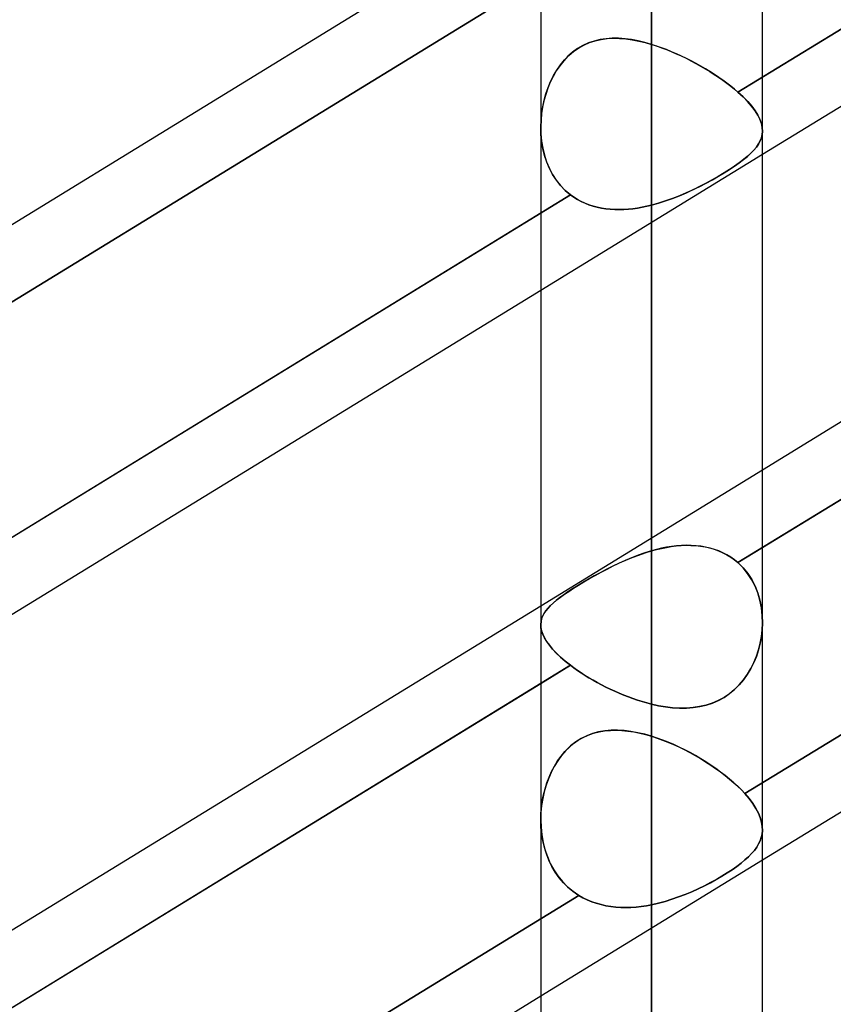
# Model space of a CAD drawing. Header units: millimetres. Extents: x -97 to 81, y -215 to 215.
# Tile 31 of 82: x -38.4 to -32.81, y -56.27 to -49.5. Entities that reach past the tile are written whole.
import ezdxf

# ---------------------------------------------------------------- set-up
doc = ezdxf.new("R2010")
doc.units = ezdxf.units.MM
doc.layers.add('MAIN-1', color=7, linetype='Continuous')
doc.layers.add('MAIN-2', color=7, linetype='Continuous')

msp = doc.modelspace()

# ---------------------------------------------------------------- linework, layer by layer
at = {"layer": 'MAIN-1'}
for p, q in [((-34.0563, 0), (-34.0563, -110.5782)), ((-34.8188, 0), (-34.8188, -110.012)), ((-33.2938, -110.045), (-33.2938, 0)), ((-26.0188, -45.9665), (-33.2938, -50.4238)), ((-26.0188, -48.1363), (-33.2938, -52.5936)), ((-34.8188, -48.6754), (-42.0938, -53.1328)), ((-33.2938, -53.1262), (-26.0188, -48.6689)), ((-42.0938, -53.6654), (-34.8188, -49.208)), ((-26.0188, -50.819), (-33.2938, -55.2763)), ((-34.8187, -51.3582), (-41.7125, -55.5819)), ((-34.8188, -53.528), (-41.7125, -57.7517)), ((-41.7125, -58.2843), (-34.8188, -54.0606)), ((-34.8187, -56.2107), (-41.7125, -60.4344))]:
    msp.add_line(p, q, dxfattribs=at)
at = {"layer": 'MAIN-2'}
for p, q in [((-34.0563, 0), (-34.0563, -109.5386)), ((-34.0563, -109.5386), (-34.0563, 0)), ((-34.0563, -110.5782), (-34.0563, 0)), ((-25.8126, -45.3075), (-33.4626, -49.9947)), ((-33.4626, -49.9947), (-25.8126, -45.3075)), ((-25.8126, -48.5426), (-33.4626, -53.2297)), ((-34.5568, -49.0476), (-42.2205, -53.7431)), ((-34.3695, -49.6268), (-34.4112, -49.6331)), ((-34.4041, -49.6318), (-34.3623, -49.6261)), ((-34.3267, -49.624), (-34.3695, -49.6268)), ((-34.3623, -49.6261), (-34.3197, -49.6238)), ((-34.2831, -49.6243), (-34.3267, -49.624)), ((-34.3197, -49.6238), (-34.2765, -49.6246)), ((-34.2387, -49.6275), (-34.2831, -49.6243)), ((-34.2765, -49.6246), (-34.2329, -49.6282)), ((-34.5654, -49.6948), (-34.5997, -49.7196)), ((-34.594, -49.7151), (-34.5595, -49.691)), ((-34.5289, -49.6735), (-34.5654, -49.6948)), ((-34.5595, -49.691), (-34.5227, -49.6703)), ((-34.491, -49.6562), (-34.5289, -49.6735)), ((-34.5227, -49.6703), (-34.4844, -49.6537)), ((-34.4517, -49.6428), (-34.491, -49.6562)), ((-34.4844, -49.6537), (-34.4449, -49.6409)), ((-34.4112, -49.6331), (-34.4517, -49.6428)), ((-34.4449, -49.6409), (-34.4041, -49.6318)), ((-34.1937, -49.6335), (-34.2387, -49.6275)), ((-34.2329, -49.6282), (-34.1891, -49.6343)), ((-34.1482, -49.6421), (-34.1937, -49.6335)), ((-34.1891, -49.6343), (-34.1451, -49.6428)), ((-34.1023, -49.653), (-34.1482, -49.6421)), ((-34.1451, -49.6428), (-34.1009, -49.6534)), ((-34.0563, -49.6661), (-34.1023, -49.653)), ((-34.1009, -49.6534), (-34.0563, -49.6661)), ((-34.0563, -49.6661), (-34.0226, -49.6768)), ((-34.0218, -49.6772), (-34.0563, -49.6661)), ((-34.0563, -53.1484), (-34.0563, -49.6661)), ((-34.0563, -49.6661), (-34.0563, -53.1484)), ((-34.0226, -49.6768), (-33.9888, -49.6886)), ((-33.9872, -49.6892), (-34.0218, -49.6772)), ((-33.9888, -49.6886), (-33.9549, -49.7015)), ((-33.9528, -49.7023), (-33.9872, -49.6892)), ((-34.6315, -49.7477), (-34.6609, -49.7787)), ((-34.6559, -49.773), (-34.6261, -49.7425)), ((-34.5997, -49.7196), (-34.6315, -49.7477)), ((-34.6261, -49.7425), (-34.594, -49.7151)), ((-33.9549, -49.7015), (-33.9209, -49.7152)), ((-33.9184, -49.7163), (-33.9528, -49.7023)), ((-33.9209, -49.7152), (-33.8869, -49.7299)), ((-33.8842, -49.7311), (-33.9184, -49.7163)), ((-33.8869, -49.7299), (-33.8529, -49.7454)), ((-33.8502, -49.7467), (-33.8842, -49.7311)), ((-33.8529, -49.7454), (-33.8191, -49.7618)), ((-33.8166, -49.763), (-33.8502, -49.7467)), ((-33.8191, -49.7618), (-33.7854, -49.7789)), ((-34.6879, -49.8125), (-34.7124, -49.8488)), ((-34.7083, -49.8423), (-34.6833, -49.8063)), ((-34.6609, -49.7787), (-34.6879, -49.8125)), ((-34.6833, -49.8063), (-34.6559, -49.773)), ((-33.7832, -49.78), (-33.8166, -49.763)), ((-33.7854, -49.7789), (-33.7523, -49.7965)), ((-33.7503, -49.7976), (-33.7832, -49.78)), ((-33.7523, -49.7965), (-33.7197, -49.8148)), ((-33.7179, -49.8157), (-33.7503, -49.7976)), ((-33.7197, -49.8148), (-33.6876, -49.8335)), ((-33.6861, -49.8344), (-33.7179, -49.8157)), ((-34.7343, -49.887), (-34.7536, -49.9269)), ((-34.7509, -49.9208), (-34.7308, -49.8806)), ((-34.7124, -49.8488), (-34.7343, -49.887)), ((-34.7308, -49.8806), (-34.7083, -49.8423)), ((-33.6876, -49.8335), (-33.6562, -49.8527)), ((-33.655, -49.8535), (-33.6861, -49.8344)), ((-33.6562, -49.8527), (-33.6256, -49.8723)), ((-33.6245, -49.873), (-33.655, -49.8535)), ((-33.6256, -49.8723), (-33.5957, -49.8923)), ((-33.5948, -49.8929), (-33.6245, -49.873)), ((-33.5957, -49.8923), (-33.5666, -49.9126)), ((-33.566, -49.9131), (-33.5948, -49.8929)), ((-34.7834, -50.006), (-34.7684, -49.9627)), ((-34.7536, -49.9269), (-34.7704, -49.9681)), ((-34.7684, -49.9627), (-34.7509, -49.9208)), ((-33.5666, -49.9126), (-33.5387, -49.9331)), ((-33.5383, -49.9334), (-33.566, -49.9131)), ((-33.5387, -49.9331), (-33.5121, -49.9536)), ((-33.5118, -49.9538), (-33.5383, -49.9334)), ((-33.5121, -49.9536), (-33.4867, -49.9741)), ((-33.4866, -49.9742), (-33.5118, -49.9538)), ((-34.7847, -50.0103), (-34.7965, -50.0532)), ((-34.7958, -50.0503), (-34.7834, -50.006)), ((-34.7704, -49.9681), (-34.7847, -50.0103)), ((-33.4867, -49.9741), (-33.4626, -49.9947)), ((-33.4626, -49.9947), (-33.4866, -49.9742)), ((-33.4272, -50.0272), (-33.4626, -49.9947)), ((-33.4626, -49.9947), (-33.4272, -50.0273)), ((-33.3955, -50.0596), (-33.4272, -50.0272)), ((-33.4272, -50.0273), (-33.3954, -50.0597)), ((-34.8058, -50.097), (-34.8127, -50.1416)), ((-34.8126, -50.1411), (-34.8055, -50.0954)), ((-34.7965, -50.0532), (-34.8058, -50.097)), ((-34.8055, -50.0954), (-34.7958, -50.0503)), ((-33.368, -50.0912), (-33.3955, -50.0596)), ((-33.3954, -50.0597), (-33.3678, -50.0913)), ((-33.3448, -50.122), (-33.368, -50.0912)), ((-33.3678, -50.0913), (-33.3446, -50.1222)), ((-34.817, -50.1871), (-34.8126, -50.1411)), ((-34.8127, -50.1416), (-34.817, -50.1869)), ((-25.7474, -50.1201), (-33.4149, -54.8179)), ((-33.4149, -54.8179), (-25.7474, -50.1201)), ((-33.3258, -50.152), (-33.3448, -50.122)), ((-33.3446, -50.1222), (-33.3257, -50.1523)), ((-33.3113, -50.1812), (-33.3258, -50.152)), ((-33.3257, -50.1523), (-33.3112, -50.1815)), ((-34.817, -50.1869), (-34.8187, -50.2325)), ((-34.8187, -50.2332), (-34.817, -50.1871)), ((-34.8187, -50.2325), (-34.8175, -50.2821)), ((-34.8174, -50.2833), (-34.8187, -50.2332)), ((-33.3011, -50.2096), (-33.3113, -50.1812)), ((-33.3112, -50.1815), (-33.301, -50.2098)), ((-33.2953, -50.237), (-33.3011, -50.2096)), ((-33.301, -50.2098), (-33.2952, -50.2373)), ((-34.8175, -50.2821), (-34.8129, -50.3316)), ((-34.8127, -50.3329), (-34.8174, -50.2833)), ((-33.296, -50.2862), (-33.3013, -50.3081)), ((-33.3012, -50.3078), (-33.296, -50.286)), ((-33.296, -50.286), (-33.2938, -50.2637)), ((-33.2938, -50.2639), (-33.296, -50.2862)), ((-33.2938, -50.2637), (-33.2953, -50.237)), ((-33.2952, -50.2373), (-33.2938, -50.2639)), ((-34.8129, -50.3316), (-34.8049, -50.3804)), ((-34.8046, -50.3816), (-34.8127, -50.3329)), ((-33.353, -50.393), (-33.3354, -50.3718)), ((-33.3212, -50.351), (-33.3358, -50.3722)), ((-33.3354, -50.3718), (-33.321, -50.3506)), ((-33.3097, -50.3296), (-33.3212, -50.351)), ((-33.321, -50.3506), (-33.3096, -50.3293)), ((-33.3013, -50.3081), (-33.3097, -50.3296)), ((-33.3096, -50.3293), (-33.3012, -50.3078)), ((-33.2938, -50.4238), (-34.8187, -51.3582)), ((-34.8049, -50.3804), (-34.7933, -50.4281)), ((-34.7931, -50.429), (-34.8046, -50.3816)), ((-34.7933, -50.4281), (-34.7783, -50.4742)), ((-34.778, -50.475), (-34.7931, -50.429)), ((-33.3978, -50.4365), (-33.4245, -50.4585)), ((-33.4237, -50.4579), (-33.3972, -50.436)), ((-33.3741, -50.4149), (-33.3978, -50.4365)), ((-33.3972, -50.436), (-33.3736, -50.4143)), ((-33.3534, -50.3935), (-33.3741, -50.4149)), ((-33.3736, -50.4143), (-33.353, -50.393)), ((-33.3358, -50.3722), (-33.3534, -50.3935)), ((-34.7783, -50.4742), (-34.7597, -50.5185)), ((-34.7594, -50.5191), (-34.778, -50.475)), ((-33.4859, -50.5034), (-33.5207, -50.5263)), ((-33.52, -50.5258), (-33.4852, -50.5028)), ((-33.4539, -50.4808), (-33.4859, -50.5034)), ((-33.4852, -50.5028), (-33.4531, -50.4802)), ((-33.4245, -50.4585), (-33.4539, -50.4808)), ((-33.4531, -50.4802), (-33.4237, -50.4579)), ((-34.7597, -50.5185), (-34.7375, -50.5607)), ((-34.7373, -50.5611), (-34.7594, -50.5191)), ((-34.7375, -50.5607), (-34.7117, -50.6005)), ((-34.7115, -50.6008), (-34.7373, -50.5611)), ((-33.5977, -50.5735), (-33.639, -50.597)), ((-33.6382, -50.5965), (-33.597, -50.573)), ((-33.5581, -50.5498), (-33.5977, -50.5735)), ((-33.597, -50.573), (-33.5574, -50.5494)), ((-33.5207, -50.5263), (-33.5581, -50.5498)), ((-33.5574, -50.5494), (-33.52, -50.5258)), ((-34.7117, -50.6005), (-34.6825, -50.6372)), ((-34.6824, -50.6373), (-34.7115, -50.6008)), ((-34.6825, -50.6372), (-34.6501, -50.6706)), ((-34.6501, -50.6706), (-34.6824, -50.6373)), ((-33.7704, -50.6647), (-33.725, -50.6425)), ((-33.6817, -50.6202), (-33.7258, -50.6429)), ((-33.725, -50.6425), (-33.6809, -50.6197)), ((-33.639, -50.597), (-33.6817, -50.6202)), ((-33.6809, -50.6197), (-33.6382, -50.5965)), ((-34.6147, -50.7005), (-42.2642, -55.3873)), ((-42.2642, -55.3873), (-34.6147, -50.7005)), ((-34.6501, -50.6706), (-34.6147, -50.7005)), ((-34.6147, -50.7005), (-34.6501, -50.6706)), ((-34.6147, -50.7005), (-34.5912, -50.7173)), ((-34.5911, -50.7173), (-34.6147, -50.7005)), ((-33.8644, -50.7065), (-33.912, -50.7252)), ((-33.9115, -50.7251), (-33.8639, -50.7063)), ((-33.8175, -50.6864), (-33.8644, -50.7065)), ((-33.8639, -50.7063), (-33.8168, -50.6861)), ((-33.7712, -50.6651), (-33.8175, -50.6864)), ((-33.8168, -50.6861), (-33.7704, -50.6647)), ((-33.7258, -50.6429), (-33.7712, -50.6651)), ((-34.5912, -50.7173), (-34.5665, -50.7326)), ((-34.5665, -50.7326), (-34.5911, -50.7173)), ((-34.5665, -50.7326), (-34.5408, -50.7465)), ((-34.5409, -50.7464), (-34.5665, -50.7326)), ((-34.5144, -50.7587), (-34.5409, -50.7464)), ((-34.5408, -50.7465), (-34.5143, -50.7587)), ((-34.4872, -50.7694), (-34.5144, -50.7587)), ((-34.5143, -50.7587), (-34.487, -50.7694)), ((-34.4593, -50.7785), (-34.4872, -50.7694)), ((-34.487, -50.7694), (-34.459, -50.7786)), ((-34.0883, -50.779), (-34.0563, -50.7713)), ((-34.0563, -50.7713), (-34.0883, -50.779)), ((-34.0563, -50.7713), (-34.0079, -50.7578)), ((-34.008, -50.7579), (-34.0563, -50.7713)), ((-34.0563, -50.7713), (-34.0563, -54.2027)), ((-34.0563, -54.2027), (-34.0563, -50.7713)), ((-33.9599, -50.7424), (-34.008, -50.7579)), ((-34.0079, -50.7578), (-33.9596, -50.7423)), ((-33.912, -50.7252), (-33.9599, -50.7424)), ((-33.9596, -50.7423), (-33.9115, -50.7251)), ((-34.4307, -50.7861), (-34.4593, -50.7785)), ((-34.459, -50.7786), (-34.4304, -50.7862)), ((-34.4014, -50.7923), (-34.4307, -50.7861)), ((-34.4304, -50.7862), (-34.4011, -50.7923)), ((-34.3715, -50.797), (-34.4014, -50.7923)), ((-34.4011, -50.7923), (-34.3712, -50.797)), ((-34.3411, -50.8002), (-34.3715, -50.797)), ((-34.3712, -50.797), (-34.3408, -50.8002)), ((-34.3103, -50.802), (-34.3411, -50.8002)), ((-34.3408, -50.8002), (-34.31, -50.802)), ((-34.2792, -50.8024), (-34.3103, -50.802)), ((-34.31, -50.802), (-34.2789, -50.8024)), ((-34.2478, -50.8016), (-34.2792, -50.8024)), ((-34.2789, -50.8024), (-34.2476, -50.8015)), ((-34.2162, -50.7994), (-34.2478, -50.8016)), ((-34.2476, -50.8015), (-34.216, -50.7994)), ((-34.1844, -50.796), (-34.2162, -50.7994)), ((-34.216, -50.7994), (-34.1842, -50.796)), ((-34.1524, -50.7914), (-34.1844, -50.796)), ((-34.1842, -50.796), (-34.1523, -50.7914)), ((-34.1204, -50.7858), (-34.1524, -50.7914)), ((-34.1523, -50.7914), (-34.1203, -50.7857)), ((-34.0883, -50.779), (-34.1204, -50.7858)), ((-34.1203, -50.7857), (-34.0883, -50.779)), ((-33.2938, -52.5936), (-34.8188, -53.528)), ((-34.0218, -53.1391), (-34.0563, -53.1484)), ((-34.0563, -53.1484), (-34.0226, -53.1393)), ((-34.0226, -53.1393), (-33.9888, -53.1314)), ((-33.9872, -53.131), (-34.0218, -53.1391)), ((-33.9888, -53.1314), (-33.9549, -53.1246)), ((-33.9528, -53.1242), (-33.9872, -53.131)), ((-33.9549, -53.1246), (-33.9209, -53.119)), ((-33.9184, -53.1186), (-33.9528, -53.1242)), ((-33.9209, -53.119), (-33.8869, -53.1148)), ((-33.8842, -53.1145), (-33.9184, -53.1186)), ((-33.8869, -53.1148), (-33.8529, -53.1119)), ((-33.8502, -53.1118), (-33.8842, -53.1145)), ((-33.8529, -53.1119), (-33.8191, -53.1106)), ((-33.8166, -53.1106), (-33.8502, -53.1118)), ((-33.8191, -53.1106), (-33.7854, -53.1109)), ((-33.7832, -53.111), (-33.8166, -53.1106)), ((-33.7854, -53.1109), (-33.7523, -53.1129)), ((-33.7503, -53.113), (-33.7832, -53.111)), ((-33.7523, -53.1129), (-33.7197, -53.1165)), ((-33.7179, -53.1167), (-33.7503, -53.113)), ((-33.7197, -53.1165), (-33.6876, -53.1218)), ((-33.6861, -53.1221), (-33.7179, -53.1167)), ((-33.6876, -53.1218), (-33.6562, -53.1289)), ((-33.655, -53.1292), (-33.6861, -53.1221)), ((-33.6562, -53.1289), (-33.6256, -53.1379)), ((-33.6245, -53.1382), (-33.655, -53.1292)), ((-33.6256, -53.1379), (-33.5957, -53.1486)), ((-33.5948, -53.149), (-33.6245, -53.1382)), ((-33.4626, -53.2297), (-33.2938, -53.1262)), ((-34.2387, -53.2147), (-34.2831, -53.2346)), ((-34.2765, -53.2316), (-34.2329, -53.2122)), ((-34.1937, -53.1959), (-34.2387, -53.2147)), ((-34.2329, -53.2122), (-34.1891, -53.194)), ((-34.1482, -53.1784), (-34.1937, -53.1959)), ((-34.1891, -53.194), (-34.1451, -53.1772)), ((-34.1023, -53.1625), (-34.1482, -53.1784)), ((-34.1451, -53.1772), (-34.1009, -53.162)), ((-34.0563, -53.1484), (-34.1023, -53.1625)), ((-34.1009, -53.162), (-34.0563, -53.1484)), ((-33.5957, -53.1486), (-33.5666, -53.1613)), ((-33.566, -53.1616), (-33.5948, -53.149)), ((-33.5666, -53.1613), (-33.5387, -53.1758)), ((-33.5383, -53.176), (-33.566, -53.1616)), ((-33.5387, -53.1758), (-33.5121, -53.192)), ((-33.5118, -53.1922), (-33.5383, -53.176)), ((-33.5121, -53.192), (-33.4867, -53.21)), ((-33.4866, -53.2101), (-33.5118, -53.1922)), ((-33.4867, -53.21), (-33.4626, -53.2297)), ((-33.4626, -53.2297), (-33.4866, -53.2101)), ((-34.3695, -53.2771), (-34.4112, -53.299)), ((-34.4042, -53.2953), (-34.3623, -53.2734)), ((-34.3267, -53.2555), (-34.3695, -53.2771)), ((-34.3623, -53.2734), (-34.3197, -53.2521)), ((-34.2831, -53.2346), (-34.3267, -53.2555)), ((-34.3197, -53.2521), (-34.2765, -53.2316)), ((-33.4626, -53.2297), (-33.4272, -53.2644)), ((-33.4272, -53.2644), (-33.4626, -53.2297)), ((-33.4272, -53.2644), (-33.3954, -53.3033)), ((-33.3955, -53.3032), (-33.4272, -53.2644)), ((-34.491, -53.3436), (-34.5289, -53.366)), ((-34.5227, -53.3622), (-34.4844, -53.3398)), ((-34.4517, -53.3213), (-34.491, -53.3436)), ((-34.4844, -53.3398), (-34.4449, -53.3175)), ((-34.4112, -53.299), (-34.4517, -53.3213)), ((-34.4449, -53.3175), (-34.4042, -53.2953)), ((-33.368, -53.3453), (-33.3955, -53.3032)), ((-33.3954, -53.3033), (-33.3678, -53.3456)), ((-33.3448, -53.3904), (-33.368, -53.3453)), ((-33.3678, -53.3456), (-33.3446, -53.3907)), ((-34.5997, -53.4097), (-34.6315, -53.4306)), ((-34.6261, -53.427), (-34.594, -53.4061)), ((-34.5654, -53.3881), (-34.5997, -53.4097)), ((-34.594, -53.4061), (-34.5595, -53.3845)), ((-34.5289, -53.366), (-34.5654, -53.3881)), ((-34.5595, -53.3845), (-34.5227, -53.3622)), ((-33.3258, -53.4381), (-33.3448, -53.3904)), ((-33.3446, -53.3907), (-33.3257, -53.4385)), ((-34.7309, -53.505), (-34.7083, -53.4862)), ((-34.6878, -53.4704), (-34.7124, -53.4894)), ((-34.7083, -53.4862), (-34.6833, -53.4669)), ((-34.6609, -53.4507), (-34.6878, -53.4704)), ((-34.6833, -53.4669), (-34.6559, -53.4472)), ((-34.6315, -53.4306), (-34.6609, -53.4507)), ((-34.6559, -53.4472), (-34.6261, -53.427)), ((-33.3113, -53.488), (-33.3258, -53.4381)), ((-33.3257, -53.4385), (-33.3112, -53.4885)), ((-34.7704, -53.5442), (-34.7847, -53.562)), ((-34.7834, -53.5603), (-34.7684, -53.5419)), ((-34.7536, -53.5263), (-34.7704, -53.5442)), ((-34.7684, -53.5419), (-34.7509, -53.5236)), ((-34.7343, -53.508), (-34.7536, -53.5263)), ((-34.7509, -53.5236), (-34.7309, -53.505)), ((-34.7124, -53.4894), (-34.7343, -53.508)), ((-33.3011, -53.5397), (-33.3113, -53.488)), ((-33.3112, -53.4885), (-33.301, -53.5401)), ((-33.2953, -53.5925), (-33.3011, -53.5397)), ((-33.301, -53.5401), (-33.2952, -53.5929)), ((-34.817, -53.6353), (-34.8126, -53.616)), ((-34.8127, -53.6162), (-34.817, -53.6351)), ((-34.8058, -53.5978), (-34.8127, -53.6162)), ((-34.8126, -53.616), (-34.8055, -53.5972)), ((-34.7965, -53.5798), (-34.8058, -53.5978)), ((-34.8055, -53.5972), (-34.7958, -53.5786)), ((-34.7847, -53.562), (-34.7965, -53.5798)), ((-34.7958, -53.5786), (-34.7834, -53.5603)), ((-33.2938, -53.646), (-33.2953, -53.5925)), ((-33.2952, -53.5929), (-33.2938, -53.6464)), ((-34.817, -53.6351), (-34.8187, -53.6546)), ((-34.8187, -53.6549), (-34.817, -53.6353)), ((-34.8187, -53.6546), (-34.8175, -53.6764)), ((-34.8174, -53.677), (-34.8187, -53.6549)), ((-34.8175, -53.6764), (-34.8129, -53.6991)), ((-34.8127, -53.6997), (-34.8174, -53.677)), ((-33.296, -53.6921), (-33.2938, -53.646)), ((-33.2938, -53.6464), (-33.296, -53.6926)), ((-34.8129, -53.6991), (-34.8049, -53.7226)), ((-34.8046, -53.7232), (-34.8127, -53.6997)), ((-34.8049, -53.7226), (-34.7933, -53.7469)), ((-34.7931, -53.7474), (-34.8046, -53.7232)), ((-34.7933, -53.7469), (-34.7783, -53.772)), ((-34.778, -53.7724), (-34.7931, -53.7474)), ((-33.3013, -53.7386), (-33.3097, -53.7844)), ((-33.3096, -53.7837), (-33.3012, -53.738)), ((-33.296, -53.6926), (-33.3013, -53.7386)), ((-33.3012, -53.738), (-33.296, -53.6921)), ((-34.7783, -53.772), (-34.7597, -53.7979)), ((-34.7594, -53.7982), (-34.778, -53.7724)), ((-34.7597, -53.7979), (-34.7375, -53.8244)), ((-34.7372, -53.8247), (-34.7594, -53.7982)), ((-34.7375, -53.8244), (-34.7117, -53.8518)), ((-34.7115, -53.852), (-34.7372, -53.8247)), ((-33.3097, -53.7844), (-33.3212, -53.8296)), ((-33.321, -53.8287), (-33.3096, -53.7837)), ((-34.7117, -53.8518), (-34.6825, -53.8795)), ((-34.6824, -53.8796), (-34.7115, -53.852)), ((-34.6825, -53.8795), (-34.6501, -53.9075)), ((-34.6501, -53.9075), (-34.6824, -53.8796)), ((-33.3358, -53.8739), (-33.3534, -53.917)), ((-33.353, -53.916), (-33.3354, -53.8729)), ((-33.3212, -53.8296), (-33.3358, -53.8739)), ((-33.3354, -53.8729), (-33.321, -53.8287)), ((-34.6147, -53.9355), (-42.2642, -58.6223)), ((-34.8188, -54.0606), (-34.6147, -53.9355)), ((-34.6147, -53.9355), (-34.6501, -53.9075)), ((-34.6501, -53.9075), (-34.6147, -53.9355)), ((-34.5911, -53.953), (-34.6147, -53.9355)), ((-34.6147, -53.9355), (-34.5912, -53.953)), ((-34.5912, -53.953), (-34.5665, -53.9704)), ((-34.5665, -53.9704), (-34.5911, -53.953)), ((-33.3741, -53.9586), (-33.3978, -53.9984)), ((-33.3972, -53.9974), (-33.3736, -53.9576)), ((-33.3534, -53.917), (-33.3741, -53.9586)), ((-33.3736, -53.9576), (-33.353, -53.916)), ((-34.5409, -53.9877), (-34.5665, -53.9704)), ((-34.5665, -53.9704), (-34.5408, -53.9878)), ((-34.5144, -54.0048), (-34.5409, -53.9877)), ((-34.5408, -53.9878), (-34.5143, -54.0049)), ((-34.4872, -54.0216), (-34.5144, -54.0048)), ((-34.5143, -54.0049), (-34.487, -54.0217)), ((-34.4593, -54.038), (-34.4872, -54.0216)), ((-34.487, -54.0217), (-34.459, -54.0382)), ((-33.3978, -53.9984), (-33.4245, -54.0358)), ((-33.4237, -54.0349), (-33.3972, -53.9974)), ((-34.4307, -54.0541), (-34.4593, -54.038)), ((-34.459, -54.0382), (-34.4304, -54.0543)), ((-34.4014, -54.0698), (-34.4307, -54.0541)), ((-34.4304, -54.0543), (-34.4011, -54.07)), ((-34.3715, -54.0851), (-34.4014, -54.0698)), ((-34.4011, -54.07), (-34.3712, -54.0853)), ((-34.3411, -54.0999), (-34.3715, -54.0851)), ((-34.3712, -54.0853), (-34.3408, -54.1001)), ((-33.4539, -54.0706), (-33.4859, -54.1023)), ((-33.4852, -54.1016), (-33.4531, -54.0697)), ((-33.4245, -54.0358), (-33.4539, -54.0706)), ((-33.4531, -54.0697), (-33.4237, -54.0349)), ((-34.3103, -54.1142), (-34.3411, -54.0999)), ((-34.3408, -54.1001), (-34.31, -54.1143)), ((-34.2792, -54.1279), (-34.3103, -54.1142)), ((-34.31, -54.1143), (-34.2789, -54.128)), ((-34.2478, -54.1409), (-34.2792, -54.1279)), ((-34.2789, -54.128), (-34.2476, -54.141)), ((-34.2162, -54.1532), (-34.2478, -54.1409)), ((-34.2476, -54.141), (-34.216, -54.1532)), ((-34.1844, -54.1647), (-34.2162, -54.1532)), ((-34.216, -54.1532), (-34.1842, -54.1648)), ((-33.5581, -54.1563), (-33.5977, -54.1779)), ((-33.597, -54.1775), (-33.5574, -54.1559)), ((-33.5207, -54.131), (-33.5581, -54.1563)), ((-33.5574, -54.1559), (-33.52, -54.1304)), ((-33.4859, -54.1023), (-33.5207, -54.131)), ((-33.52, -54.1304), (-33.4852, -54.1016)), ((-34.1524, -54.1755), (-34.1844, -54.1647)), ((-34.1842, -54.1648), (-34.1523, -54.1756)), ((-34.1204, -54.1855), (-34.1524, -54.1755)), ((-34.1523, -54.1756), (-34.1203, -54.1855)), ((-34.0883, -54.1946), (-34.1204, -54.1855)), ((-34.1203, -54.1855), (-34.0883, -54.1946)), ((-34.0563, -54.2027), (-34.0883, -54.1946)), ((-34.0883, -54.1946), (-34.0563, -54.2027)), ((-34.008, -54.2132), (-34.0563, -54.2027)), ((-34.0563, -54.2027), (-34.0079, -54.2133)), ((-33.9599, -54.2214), (-34.008, -54.2132)), ((-34.0079, -54.2133), (-33.9596, -54.2214)), ((-33.912, -54.227), (-33.9599, -54.2214)), ((-33.9596, -54.2214), (-33.9115, -54.227)), ((-33.8644, -54.2298), (-33.912, -54.227)), ((-33.9115, -54.227), (-33.8639, -54.2298)), ((-33.8175, -54.2297), (-33.8644, -54.2298)), ((-33.8639, -54.2298), (-33.8168, -54.2297)), ((-33.7712, -54.2264), (-33.8175, -54.2297)), ((-33.8168, -54.2297), (-33.7704, -54.2263)), ((-33.7258, -54.2197), (-33.7712, -54.2264)), ((-33.7704, -54.2263), (-33.725, -54.2195)), ((-33.6817, -54.2095), (-33.7258, -54.2197)), ((-33.725, -54.2195), (-33.6809, -54.2092)), ((-33.639, -54.1956), (-33.6817, -54.2095)), ((-33.6809, -54.2092), (-33.6382, -54.1953)), ((-33.5977, -54.1779), (-33.639, -54.1956)), ((-33.6382, -54.1953), (-33.597, -54.1775)), ((-34.5616, -54.4514), (-34.5274, -54.4318)), ((-34.5023, -54.4199), (-34.5413, -54.4392)), ((-34.5274, -54.4318), (-34.4917, -54.4155)), ((-34.4619, -54.4047), (-34.5023, -54.4199)), ((-34.4917, -54.4155), (-34.4551, -54.4026)), ((-34.4204, -54.3936), (-34.4619, -54.4047)), ((-34.4551, -54.4026), (-34.4175, -54.393)), ((-34.3778, -54.3862), (-34.4204, -54.3936)), ((-34.4175, -54.393), (-34.3791, -54.3864)), ((-34.3791, -54.3864), (-34.34, -54.3828)), ((-34.3342, -54.3825), (-34.3778, -54.3862)), ((-34.34, -54.3828), (-34.3003, -54.3818)), ((-34.2897, -54.382), (-34.3342, -54.3825)), ((-34.3003, -54.3818), (-34.2601, -54.3835)), ((-34.2442, -54.3848), (-34.2897, -54.382)), ((-34.2601, -54.3835), (-34.2197, -54.3875)), ((-34.198, -54.3905), (-34.2442, -54.3848)), ((-34.2197, -54.3875), (-34.179, -54.3936)), ((-34.1512, -54.399), (-34.198, -54.3905)), ((-34.179, -54.3936), (-34.1382, -54.4018)), ((-34.1039, -54.4101), (-34.1512, -54.399)), ((-34.1382, -54.4018), (-34.0974, -54.4118)), ((-34.0563, -54.4237), (-34.1039, -54.4101)), ((-34.0974, -54.4118), (-34.0563, -54.4237)), ((-34.0563, -54.4237), (-34.019, -54.4358)), ((-34.0181, -54.4361), (-34.0563, -54.4237)), ((-34.0563, -54.4237), (-34.0563, -72.7425)), ((-34.6525, -54.5283), (-34.6242, -54.4998)), ((-34.6133, -54.49), (-34.6455, -54.5207)), ((-34.6242, -54.4998), (-34.5939, -54.4742)), ((-34.5785, -54.4628), (-34.6133, -54.49)), ((-34.5939, -54.4742), (-34.5616, -54.4514)), ((-34.5413, -54.4392), (-34.5785, -54.4628)), ((-34.019, -54.4358), (-33.9816, -54.4493)), ((-33.98, -54.4499), (-34.0181, -54.4361)), ((-33.9816, -54.4493), (-33.944, -54.464)), ((-33.9419, -54.4649), (-33.98, -54.4499)), ((-33.944, -54.464), (-33.9063, -54.48)), ((-33.9039, -54.4811), (-33.9419, -54.4649)), ((-33.9063, -54.48), (-33.8686, -54.4973)), ((-33.866, -54.4985), (-33.9039, -54.4811)), ((-33.8686, -54.4973), (-33.8311, -54.5156)), ((-33.8285, -54.5169), (-33.866, -54.4985)), ((-34.703, -54.593), (-34.6788, -54.5595)), ((-34.6751, -54.5548), (-34.7022, -54.5918)), ((-34.6788, -54.5595), (-34.6525, -54.5283)), ((-34.6455, -54.5207), (-34.6751, -54.5548)), ((-33.8311, -54.5156), (-33.7937, -54.535)), ((-33.7912, -54.5363), (-33.8285, -54.5169)), ((-33.7937, -54.535), (-33.7567, -54.5554)), ((-33.7545, -54.5567), (-33.7912, -54.5363)), ((-33.7567, -54.5554), (-33.7203, -54.5766)), ((-33.7183, -54.5778), (-33.7545, -54.5567)), ((-34.7265, -54.6313), (-34.7479, -54.6728)), ((-34.7445, -54.6656), (-34.7249, -54.6285)), ((-34.7022, -54.5918), (-34.7265, -54.6313)), ((-34.7249, -54.6285), (-34.703, -54.593)), ((-33.7203, -54.5766), (-33.6846, -54.5986)), ((-33.6828, -54.5997), (-33.7183, -54.5778)), ((-33.6846, -54.5986), (-33.6497, -54.6213)), ((-33.6481, -54.6223), (-33.6828, -54.5997)), ((-33.6497, -54.6213), (-33.6157, -54.6446)), ((-33.6143, -54.6456), (-33.6481, -54.6223)), ((-34.7767, -54.7438), (-34.7617, -54.7042)), ((-34.7479, -54.6728), (-34.7664, -54.7159)), ((-34.7617, -54.7042), (-34.7445, -54.6656)), ((-33.6157, -54.6446), (-33.5826, -54.6686)), ((-33.5815, -54.6695), (-33.6143, -54.6456)), ((-33.5826, -54.6686), (-33.5506, -54.6931)), ((-33.5497, -54.6938), (-33.5815, -54.6695)), ((-33.5506, -54.6931), (-33.5201, -54.7179)), ((-33.5195, -54.7184), (-33.5497, -54.6938)), ((-34.7821, -54.7602), (-34.795, -54.8056)), ((-34.7894, -54.7843), (-34.7767, -54.7438)), ((-34.7664, -54.7159), (-34.7821, -54.7602)), ((-33.5201, -54.7179), (-33.4913, -54.7428)), ((-33.4908, -54.7432), (-33.5195, -54.7184)), ((-33.4913, -54.7428), (-33.4641, -54.7678)), ((-33.4638, -54.768), (-33.4908, -54.7432)), ((-33.4641, -54.7678), (-33.4386, -54.7928)), ((-33.4385, -54.793), (-33.4638, -54.768)), ((-34.8079, -54.8675), (-34.7997, -54.8255)), ((-34.795, -54.8056), (-34.8052, -54.8522)), ((-34.7997, -54.8255), (-34.7894, -54.7843)), ((-33.4386, -54.7928), (-33.4149, -54.8179)), ((-33.4149, -54.8179), (-33.4385, -54.793)), ((-33.3854, -54.8524), (-33.4149, -54.8179)), ((-33.4149, -54.8179), (-33.3854, -54.8524)), ((-34.8127, -54.8999), (-34.8172, -54.9484)), ((-34.8139, -54.9103), (-34.8079, -54.8675)), ((-34.8052, -54.8522), (-34.8127, -54.8999)), ((-33.36, -54.8861), (-33.3854, -54.8524)), ((-33.3854, -54.8524), (-33.36, -54.8861)), ((-33.3388, -54.9191), (-33.36, -54.8861)), ((-33.36, -54.8861), (-33.3387, -54.9191)), ((-34.8172, -54.9484), (-34.8188, -54.9975)), ((-34.8188, -54.9975), (-34.8175, -54.9537)), ((-34.8175, -54.9537), (-34.8139, -54.9103)), ((-33.3216, -54.9514), (-33.3388, -54.9191)), ((-33.3387, -54.9191), (-33.3216, -54.9514)), ((-33.3085, -54.9828), (-33.3216, -54.9514)), ((-33.3216, -54.9514), (-33.3085, -54.9829)), ((-34.8188, -54.9975), (-34.817, -55.0496)), ((-34.8173, -55.0455), (-34.8188, -54.9975)), ((-33.2996, -55.0135), (-33.3085, -54.9828)), ((-33.3085, -54.9829), (-33.2996, -55.0135)), ((-33.2947, -55.0432), (-33.2996, -55.0135)), ((-33.2996, -55.0135), (-33.2947, -55.0432)), ((-33.2939, -55.0721), (-33.2947, -55.0432)), ((-33.2947, -55.0432), (-33.2939, -55.0721)), ((-34.8127, -55.0934), (-34.8173, -55.0455)), ((-34.817, -55.0496), (-34.8116, -55.1017)), ((-34.805, -55.1409), (-34.8127, -55.0934)), ((-34.8116, -55.1017), (-34.8025, -55.1529)), ((-33.3015, -55.1189), (-33.2963, -55.0957)), ((-33.2963, -55.0957), (-33.3015, -55.1188)), ((-33.2963, -55.0957), (-33.2939, -55.0721)), ((-33.2939, -55.0721), (-33.2963, -55.0957)), ((-34.7941, -55.1875), (-34.805, -55.1409)), ((-34.8025, -55.1529), (-34.7898, -55.2029)), ((-33.3333, -55.1862), (-33.32, -55.164)), ((-33.32, -55.164), (-33.3333, -55.1862)), ((-33.3094, -55.1415), (-33.32, -55.164)), ((-33.32, -55.164), (-33.3094, -55.1416)), ((-33.3015, -55.1188), (-33.3094, -55.1415)), ((-33.3094, -55.1416), (-33.3015, -55.1189)), ((-34.7801, -55.2328), (-34.7941, -55.1875)), ((-34.7898, -55.2029), (-34.7733, -55.2513)), ((-34.7629, -55.2766), (-34.7801, -55.2328)), ((-33.3682, -55.2302), (-33.3897, -55.2522)), ((-33.3896, -55.2522), (-33.3681, -55.2302)), ((-33.3494, -55.2082), (-33.3682, -55.2302)), ((-33.3681, -55.2302), (-33.3494, -55.2082)), ((-33.3494, -55.2082), (-33.3333, -55.1862)), ((-33.3333, -55.1862), (-33.3494, -55.2082)), ((-33.2938, -55.2763), (-34.8187, -56.2107)), ((-34.7733, -55.2513), (-34.753, -55.2979)), ((-34.7424, -55.3186), (-34.7629, -55.2766)), ((-34.753, -55.2979), (-34.7289, -55.3424)), ((-33.4698, -55.3186), (-33.4405, -55.2964)), ((-33.4405, -55.2964), (-33.4697, -55.3186)), ((-33.4405, -55.2964), (-33.4138, -55.2742)), ((-33.4138, -55.2743), (-33.4405, -55.2964)), ((-33.4138, -55.2742), (-33.3896, -55.2522)), ((-33.3897, -55.2522), (-33.4138, -55.2743)), ((-34.7187, -55.3587), (-34.7424, -55.3186)), ((-34.7289, -55.3424), (-34.7011, -55.3841)), ((-34.6919, -55.3963), (-34.7187, -55.3587)), ((-33.5725, -55.386), (-33.5358, -55.3634)), ((-33.5356, -55.3633), (-33.5723, -55.3858)), ((-33.5358, -55.3634), (-33.5016, -55.3409)), ((-33.5014, -55.3409), (-33.5356, -55.3633)), ((-33.5016, -55.3409), (-33.4698, -55.3186)), ((-33.4697, -55.3186), (-33.5014, -55.3409)), ((-34.7011, -55.3841), (-34.6699, -55.4227)), ((-34.6623, -55.431), (-34.6919, -55.3963)), ((-34.6699, -55.4227), (-34.6354, -55.4579)), ((-34.6299, -55.463), (-34.6623, -55.431)), ((-33.6925, -55.4516), (-33.651, -55.4303)), ((-33.6509, -55.4302), (-33.6924, -55.4516)), ((-33.651, -55.4303), (-33.611, -55.4084)), ((-33.6108, -55.4083), (-33.6509, -55.4302)), ((-33.611, -55.4084), (-33.5725, -55.386)), ((-33.5723, -55.3858), (-33.6108, -55.4083)), ((-34.6354, -55.4579), (-34.5977, -55.4896)), ((-34.5947, -55.4919), (-34.6299, -55.463)), ((-34.5977, -55.4896), (-34.5568, -55.5176)), ((-34.5568, -55.5176), (-34.5947, -55.4919)), ((-33.8701, -55.5285), (-33.8244, -55.511)), ((-33.8244, -55.511), (-33.8701, -55.5285)), ((-33.8244, -55.511), (-33.7794, -55.4922)), ((-33.7795, -55.4922), (-33.8244, -55.511)), ((-33.7353, -55.4723), (-33.7795, -55.4922)), ((-33.7794, -55.4922), (-33.7353, -55.4723)), ((-33.7353, -55.4723), (-33.6925, -55.4516)), ((-33.6924, -55.4516), (-33.7353, -55.4723)), ((-34.5568, -55.5176), (-42.2205, -60.2131)), ((-42.2205, -60.2131), (-34.5568, -55.5176)), ((-34.5282, -55.534), (-34.5568, -55.5176)), ((-34.5568, -55.5176), (-34.5282, -55.534)), ((-34.4985, -55.5486), (-34.5282, -55.534)), ((-34.5282, -55.534), (-34.4986, -55.5486)), ((-34.4986, -55.5486), (-34.468, -55.5614)), ((-34.468, -55.5614), (-34.4985, -55.5486)), ((-34.4365, -55.5723), (-34.468, -55.5614)), ((-34.468, -55.5614), (-34.4365, -55.5723)), ((-34.4043, -55.5814), (-34.4365, -55.5723)), ((-34.4365, -55.5723), (-34.4043, -55.5814)), ((-34.3713, -55.5888), (-34.4043, -55.5814)), ((-34.4043, -55.5814), (-34.3713, -55.5888)), ((-34.0563, -55.5819), (-34.092, -55.5885)), ((-34.092, -55.5885), (-34.0563, -55.5819)), ((-34.0563, -55.5819), (-34.0094, -55.5714)), ((-34.0094, -55.5714), (-34.0563, -55.5819)), ((-34.0563, -74.2675), (-34.0563, -55.5819)), ((-34.0094, -55.5714), (-33.9627, -55.5589)), ((-33.9627, -55.5589), (-34.0094, -55.5714)), ((-33.9627, -55.5589), (-33.9162, -55.5445)), ((-33.9162, -55.5445), (-33.9627, -55.5589)), ((-33.9162, -55.5445), (-33.8701, -55.5285)), ((-33.8701, -55.5285), (-33.9162, -55.5445)), ((-34.3376, -55.5945), (-34.3713, -55.5888)), ((-34.3713, -55.5888), (-34.3376, -55.5945)), ((-34.3034, -55.5984), (-34.3376, -55.5945)), ((-34.3376, -55.5945), (-34.3034, -55.5984)), ((-34.2688, -55.6006), (-34.3034, -55.5984)), ((-34.3034, -55.5984), (-34.2689, -55.6006)), ((-34.2689, -55.6006), (-34.2339, -55.6012)), ((-34.2339, -55.6012), (-34.2688, -55.6006)), ((-34.1986, -55.6002), (-34.2339, -55.6012)), ((-34.2339, -55.6012), (-34.1987, -55.6002)), ((-34.1987, -55.6002), (-34.1633, -55.5977)), ((-34.1632, -55.5977), (-34.1986, -55.6002)), ((-34.1633, -55.5977), (-34.1277, -55.5938)), ((-34.1276, -55.5938), (-34.1632, -55.5977)), ((-34.1277, -55.5938), (-34.092, -55.5885)), ((-34.092, -55.5885), (-34.1276, -55.5938))]:
    msp.add_line(p, q, dxfattribs=at)

doc.saveas('drawing.dxf')
